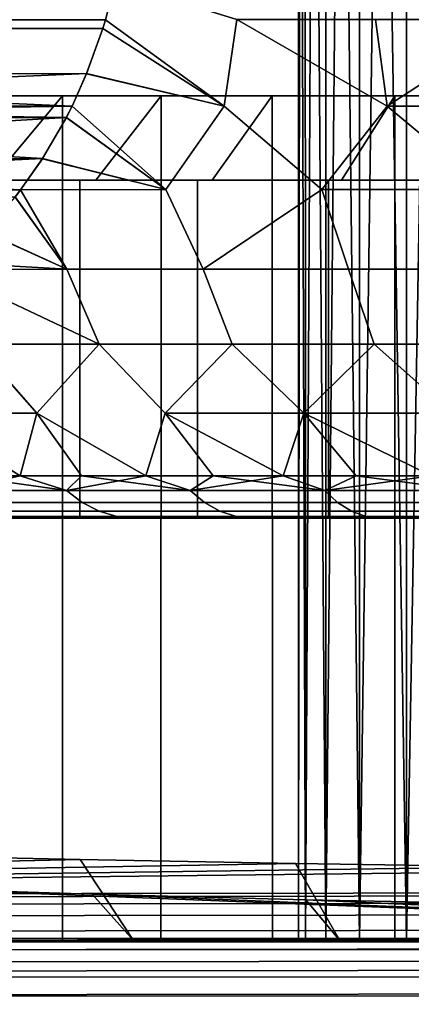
# Model space of a CAD drawing. Header units: metres. Extents: x -109 to 109, y -100 to 76.
# Tile 239 of 256: x 67.95 to 70.27, y -0.88 to 4.95. Entities that reach past the tile are written whole.
import ezdxf

# ---------------------------------------------------------------- set-up
doc = ezdxf.new("R2010")
doc.units = ezdxf.units.M
doc.layers.add('solid_21062310', color=7, linetype='CONTINUOUS')

msp = doc.modelspace()

# ---------------------------------------------------------------- linework, layer by layer
at = {"layer": 'solid_21062310'}
for points in [[(69.610123, 8.999999, -0.373559), (69.599998, 9), (69.599998, -0.5), (69.641403, -0.5, -0.750837)], [(69.610123, 8.999999, 0.37356), (69.599998, -0.5), (69.599998, 9)], [(69.641403, -0.5, 0.750837), (69.599998, -0.5), (69.610123, 8.999999, 0.37356), (69.64045, 8.999998, 0.746019)], [(69.641403, -0.5, -0.750837), (69.64045, 8.999998, -0.746019), (69.610123, 8.999999, -0.373559)], [(69.641403, -0.5, -0.750837), (69.761414, -0.5, -1.483732), (69.690895, 8.999997, -1.116286), (69.64045, 8.999998, -0.746019)], [(69.641403, -0.5, 0.750837), (69.64045, 8.999998, 0.746019), (69.690895, 8.999997, 1.116287)], [(69.761414, -0.5, 1.483732), (69.641403, -0.5, 0.750837), (69.690895, 8.999997, 1.116287), (69.761314, 8.999996, 1.483276)], [(69.761414, -0.5, -1.483732), (69.761314, 8.999996, -1.483275), (69.690895, 8.999997, -1.116286)], [(69.761414, -0.5, -1.483732), (69.961464, -0.5, -2.202736), (69.851494, 8.999996, -1.845908), (69.761314, 8.999996, -1.483275)], [(69.761414, -0.5, 1.483732), (69.761314, 8.999996, 1.483276), (69.851494, 8.999996, 1.845909)], [(69.961464, -0.5, 2.202736), (69.761414, -0.5, 1.483732), (69.851494, 8.999996, 1.845909), (69.961174, 8.999995, 2.203115)], [(69.961464, -0.5, -2.202736), (69.961174, 8.999995, -2.203113), (69.851494, 8.999996, -1.845908)], [(70.238052, -0.5, -2.897876), (70.090019, 8.999995, -2.553854), (69.961174, 8.999995, -2.203113), (69.961464, -0.5, -2.202736)], [(69.961464, -0.5, 2.202736), (69.961174, 8.999995, 2.203115), (70.090019, 8.999995, 2.553857)], [(70.238052, -0.5, 2.897876), (69.961464, -0.5, 2.202736), (70.090019, 8.999995, 2.553857), (70.237679, 8.999996, 2.897117)], [(70.238052, -0.5, -2.897876), (70.237671, 8.999996, -2.897114), (70.090019, 8.999995, -2.553854)], [(70.58773, -0.5, -3.556656), (70.403702, 8.999996, -3.231897), (70.237671, 8.999996, -2.897114), (70.238052, -0.5, -2.897876)], [(70.238052, -0.5, 2.897876), (70.237679, 8.999996, 2.897117), (70.403702, 8.999996, 3.2319)], [(70.58773, -0.5, 3.556656), (70.238052, -0.5, 2.897876), (70.403702, 8.999996, 3.2319), (70.587631, 8.999996, 3.557232)], [(63.756271, 4.950116, -1.927216), (63.698612, 5.174538, -1.827345), (68.516724, 5.174309, -10.172556), (68.459114, 4.950115, -10.072779)], [(68.459122, 4.950116, 10.072784), (68.516777, 5.174521, 10.172648), (63.698673, 5.174291, 1.827451), (63.756275, 4.950115, 1.927222)], [(69.161194, 4.438566, -10.426065), (68.459114, 4.950115, -10.072779), (68.516724, 5.174309, -10.172556), (69.235214, 4.950438, -10.646073)], [(69.16124, 4.438566, 10.426099), (69.235245, 4.950438, 10.646096), (68.516777, 5.174521, 10.172648), (68.459122, 4.950116, 10.072784)], [(63.77177, 4.898715, -1.954061), (63.756271, 4.950116, -1.927216), (68.459114, 4.950115, -10.072779), (68.443489, 4.8983, -10.045713)], [(68.443611, 4.898695, 10.045928), (68.459122, 4.950116, 10.072784), (63.756275, 4.950115, 1.927222), (63.771908, 4.898275, 1.9543)], [(63.77177, 4.898715, -1.954061), (68.443489, 4.8983, -10.045713), (68.347008, 4.630671, -9.878608), (63.868141, 4.631244, -2.120981)], [(68.443611, 4.898695, 10.045928), (63.771908, 4.898275, 1.9543), (63.868393, 4.630642, 2.121412), (68.347237, 4.631221, 9.879004)], [(69.161194, 4.438566, -10.426065), (68.347008, 4.630671, -9.878608), (68.443489, 4.8983, -10.045713)], [(68.347237, 4.631221, 9.879004), (69.16124, 4.438566, 10.426099), (68.443611, 4.898695, 10.045928)], [(69.161194, 4.438566, -10.426065), (68.443489, 4.8983, -10.045713), (68.459114, 4.950115, -10.072779)], [(69.16124, 4.438566, 10.426099), (68.459122, 4.950116, 10.072784), (68.443611, 4.898695, 10.045928)], [(69.737602, 3.94426, -10.58156), (69.161194, 4.438566, -10.426065), (69.235214, 4.950438, -10.646073), (70.123466, 4.438566, -11.040871)], [(69.73761, 3.94426, 10.581565), (70.12352, 4.438566, 11.040899), (69.235245, 4.950438, 10.646096), (69.16124, 4.438566, 10.426099)], [(70.123466, 4.438566, -11.040871), (69.235214, 4.950438, -10.646073), (70.054688, 4.950438, -11.161272)], [(70.12352, 4.438566, 11.040899), (70.054733, 4.950438, 11.161299), (69.235245, 4.950438, 10.646096)], [(70.123466, 4.438566, -11.040871), (70.054688, 4.950438, -11.161272), (70.910522, 4.950438, -11.613516)], [(70.12352, 4.438566, 11.040899), (71.136948, 4.438566, 11.567137), (70.910576, 4.950438, 11.613544), (70.054733, 4.950438, 11.161299)], [(70.714699, 3.94426, -11.145839), (70.123466, 4.438566, -11.040871), (70.910522, 4.950438, -11.613516), (71.136894, 4.438566, -11.567112)], [(63.868141, 4.631244, -2.120981), (68.347008, 4.630671, -9.878608), (68.261208, 4.437911, -9.729995)], [(63.868141, 4.631244, -2.120981), (68.261208, 4.437911, -9.729995), (63.954166, 4.437918, -2.26998)], [(68.347237, 4.631221, 9.879004), (63.868393, 4.630642, 2.121412), (63.954182, 4.43791, 2.270006)], [(68.347237, 4.631221, 9.879004), (63.954182, 4.43791, 2.270006), (68.261223, 4.437918, 9.73002)], [(68.815102, 3.94426, -9.931855), (68.261208, 4.437911, -9.729995), (68.347008, 4.630671, -9.878608), (69.161194, 4.438566, -10.426065)], [(68.815132, 3.94426, 9.931878), (69.16124, 4.438566, 10.426099), (68.347237, 4.631221, 9.879004), (68.261223, 4.437918, 9.73002)], [(67.787872, 4, 5.819783), (67.260521, 4, 4.940364), (67.70063, 4.500002, 4.703361), (68.20401, 4.500002, 5.543202)], [(67.787872, 4, -5.819783), (68.20401, 4.500002, -5.543202), (67.70063, 4.500002, -4.703361), (67.260521, 4, -4.940364)], [(68.20401, 4.500002, 5.543202), (67.70063, 4.500002, 4.703361), (67.700447, -0.5, 4.702264), (68.204926, -0.5, 5.544283)], [(67.70063, 4.500002, -4.703361), (68.20401, 4.500002, -5.543202), (68.204926, -0.5, -5.544283), (67.700447, -0.5, -4.702264)], [(68.401894, 4, 6.647877), (67.787872, 4, 5.819783), (68.20401, 4.500002, 5.543202), (68.787285, 4.500002, 6.329659)], [(67.787872, 4, -5.819783), (68.401894, 4, -6.647877), (68.787285, 4.500002, -6.329659), (68.20401, 4.500002, -5.543202)], [(68.787285, 4.500002, 6.329659), (68.20401, 4.500002, 5.543202), (68.204926, -0.5, 5.544283), (68.786644, -0.5, 6.328401)], [(68.20401, 4.500002, -5.543202), (68.787285, 4.500002, -6.329659), (68.786644, -0.5, -6.328401), (68.204926, -0.5, -5.544283)], [(68.401894, 4, 6.647877), (68.787285, 4.500002, 6.329659), (69.444839, 4.500002, 7.055158), (69.09037, 4, 7.407413)], [(68.401894, 4, -6.647877), (69.09037, 4, -7.407413), (69.444839, 4.500002, -7.055158), (68.787285, 4.500002, -6.329659)], [(69.444839, 4.500002, 7.055158), (68.787285, 4.500002, 6.329659), (68.786644, -0.5, 6.328401), (69.446098, -0.5, 7.056046)], [(68.787285, 4.500002, -6.329659), (69.444839, 4.500002, -7.055158), (69.446098, -0.5, -7.056046), (68.786644, -0.5, -6.328401)], [(69.854477, 4, 8.099907), (69.09037, 4, 7.407413), (69.444839, 4.500002, 7.055158), (70.170341, 4.500002, 7.712712)], [(69.09037, 4, -7.407413), (69.854477, 4, -8.099907), (70.170341, 4.500002, -7.712712), (69.444839, 4.500002, -7.055158)], [(69.444839, 4.500002, 7.055158), (69.446098, -0.5, 7.056046), (70.169388, -0.5, 7.711672), (70.170341, 4.500002, 7.712712)], [(69.444839, 4.500002, -7.055158), (70.170341, 4.500002, -7.712712), (70.169388, -0.5, -7.711672), (69.446098, -0.5, -7.056046)], [(70.677902, 4, 8.710779), (69.854477, 4, 8.099907), (70.170341, 4.500002, 7.712712), (70.956795, 4.500002, 8.295988)], [(70.677902, 4, -8.710779), (70.956795, 4.500002, -8.295988), (70.170341, 4.500002, -7.712712), (69.854477, 4, -8.099907)], [(70.956795, 4.500002, 8.295988), (70.170341, 4.500002, 7.712712), (70.169388, -0.5, 7.711672), (70.957962, -0.5, 8.296383)], [(70.170341, 4.500002, -7.712712), (70.956795, 4.500002, -8.295988), (70.957962, -0.5, -8.296383), (70.169388, -0.5, -7.711672)], [(63.954166, 4.437918, -2.26998), (68.261208, 4.437911, -9.729995), (68.227478, 4.370347, -9.671568)], [(63.987534, 4.371063, -2.327775), (63.954166, 4.437918, -2.26998), (68.227478, 4.370347, -9.671568)], [(68.261223, 4.437918, 9.73002), (63.954182, 4.43791, 2.270006), (63.98793, 4.370318, 2.328458)], [(68.227844, 4.371039, 9.672204), (68.261223, 4.437918, 9.73002), (63.98793, 4.370318, 2.328458)], [(68.815102, 3.94426, -9.931855), (68.227478, 4.370347, -9.671568), (68.261208, 4.437911, -9.729995)], [(68.815132, 3.94426, 9.931878), (68.261223, 4.437918, 9.73002), (68.227844, 4.371039, 9.672204)], [(69.035706, 3.473081, -9.794415), (68.815102, 3.94426, -9.931855), (69.161194, 4.438566, -10.426065), (69.737602, 3.94426, -10.58156)], [(69.035645, 3.473081, 9.794369), (69.73761, 3.94426, 10.581565), (69.16124, 4.438566, 10.426099), (68.815132, 3.94426, 9.931878)], [(70.714699, 3.94426, -11.145839), (69.737602, 3.94426, -10.58156), (70.123466, 4.438566, -11.040871)], [(69.73761, 3.94426, 10.581565), (70.714684, 3.94426, 11.14583), (70.12352, 4.438566, 11.040899)], [(70.714684, 3.94426, 11.14583), (71.136948, 4.438566, 11.567137), (70.12352, 4.438566, 11.040899)], [(64.128304, 4.127829, -2.571597), (63.987534, 4.371063, -2.327775), (68.227478, 4.370347, -9.671568)], [(68.087067, 4.127803, 9.428374), (68.227844, 4.371039, 9.672204), (63.98793, 4.370318, 2.328458)], [(68.087067, 4.127803, 9.428374), (63.98793, 4.370318, 2.328458), (64.128815, 4.127034, 2.572475)], [(64.128304, 4.127829, -2.571597), (68.227478, 4.370347, -9.671568), (68.086594, 4.127062, -9.427555)], [(68.815102, 3.94426, -9.931855), (68.086594, 4.127062, -9.427555), (68.227478, 4.370347, -9.671568)], [(68.087067, 4.127803, 9.428374), (68.815132, 3.94426, 9.931878), (68.227844, 4.371039, 9.672204)], [(64.128304, 4.127829, -2.571597), (68.086594, 4.127062, -9.427555), (67.957527, 3.943405, -9.204)], [(64.128304, 4.127829, -2.571597), (67.957527, 3.943405, -9.204), (64.257851, 3.943424, -2.795976)], [(68.087067, 4.127803, 9.428374), (64.128815, 4.127034, 2.572475), (64.257866, 3.943404, 2.796)], [(68.087067, 4.127803, 9.428374), (64.257866, 3.943404, 2.796), (67.957535, 3.943424, 9.204022)], [(68.815102, 3.94426, -9.931855), (67.957527, 3.943405, -9.204), (68.086594, 4.127062, -9.427555)], [(68.087067, 4.127803, 9.428374), (67.957535, 3.943424, 9.204022), (68.815132, 3.94426, 9.931878)], [(67.685997, 4, 5.887788), (68.30722, 4, 6.725604), (68.30722, 2, 6.725604), (67.685997, 2, 5.887788)], [(68.30722, 4, -6.725604), (67.685997, 4, -5.887788), (67.685997, 2, -5.887788), (68.30722, 2, -6.725604)], [(68.401894, 4, -6.647877), (67.787872, 4, -5.819783), (67.685997, 4, -5.887788), (68.30722, 4, -6.725604)], [(68.401894, 4, 6.647877), (68.30722, 4, 6.725604), (67.685997, 4, 5.887788), (67.787872, 4, 5.819783)], [(68.30722, 4, 6.725604), (69.003738, 4, 7.494017), (69.003738, 2, 7.494017), (68.30722, 2, 6.725604)], [(69.003738, 4, -7.494017), (68.30722, 4, -6.725604), (68.30722, 2, -6.725604), (69.003738, 2, -7.494017)], [(69.09037, 4, -7.407413), (68.401894, 4, -6.647877), (68.30722, 4, -6.725604), (69.003738, 4, -7.494017)], [(69.09037, 4, 7.407413), (69.003738, 4, 7.494017), (68.30722, 4, 6.725604), (68.401894, 4, 6.647877)], [(69.003738, 4, 7.494017), (69.776726, 4, 8.194568), (69.776726, 2, 8.194568), (69.003738, 2, 7.494017)], [(69.776726, 4, -8.194568), (69.003738, 4, -7.494017), (69.003738, 2, -7.494017), (69.776726, 2, -8.194568)], [(69.854477, 4, -8.099907), (69.09037, 4, -7.407413), (69.003738, 4, -7.494017), (69.776726, 4, -8.194568)], [(69.854477, 4, 8.099907), (69.776726, 4, 8.194568), (69.003738, 4, 7.494017), (69.09037, 4, 7.407413)], [(69.776726, 4, 8.194568), (70.609779, 4, 8.812578), (70.609779, 2, 8.812578), (69.776726, 2, 8.194568)], [(70.609779, 4, -8.812578), (69.776726, 4, -8.194568), (69.776726, 2, -8.194568), (70.609779, 2, -8.812578)], [(70.677902, 4, -8.710779), (69.854477, 4, -8.099907), (69.776726, 4, -8.194568), (70.609779, 4, -8.812578)], [(70.677902, 4, 8.710779), (70.609779, 4, 8.812578), (69.776726, 4, 8.194568), (69.854477, 4, 8.099907)], [(64.257851, 3.943424, -2.795976), (67.957527, 3.943405, -9.204), (67.924141, 3.90059, -9.146174)], [(67.957535, 3.943424, 9.204022), (64.257866, 3.943404, 2.796), (64.291267, 3.900566, 2.853859)], [(67.924683, 3.901273, 9.147117), (67.957535, 3.943424, 9.204022), (64.291267, 3.900566, 2.853859)], [(68.230148, 3.473081, -9.12446), (67.924141, 3.90059, -9.146174), (67.957527, 3.943405, -9.204)], [(68.23008, 3.473081, 9.124398), (67.957535, 3.943424, 9.204022), (67.924683, 3.901273, 9.147117)], [(69.035706, 3.473081, -9.794415), (68.230148, 3.473081, -9.12446), (67.957527, 3.943405, -9.204), (68.815102, 3.94426, -9.931855)], [(69.035645, 3.473081, 9.794369), (68.815132, 3.94426, 9.931878), (67.957535, 3.943424, 9.204022), (68.23008, 3.473081, 9.124398)], [(69.035645, 3.473081, 9.794369), (69.895248, 3.473081, 10.393435), (69.73761, 3.94426, 10.581565)], [(69.895302, 3.473081, -10.393469), (69.035706, 3.473081, -9.794415), (69.737602, 3.94426, -10.58156)], [(70.802704, 3.473081, -10.917284), (69.895302, 3.473081, -10.393469), (69.737602, 3.94426, -10.58156), (70.714699, 3.94426, -11.145839)], [(69.895248, 3.473081, 10.393435), (70.802666, 3.473081, 10.917262), (70.714684, 3.94426, 11.14583), (69.73761, 3.94426, 10.581565)], [(68.230148, 3.473081, -9.12446), (67.741875, 3.695354, -8.830479), (67.924141, 3.90059, -9.146174)], [(67.742447, 3.695938, 8.831471), (68.23008, 3.473081, 9.124398), (67.924683, 3.901273, 9.147117)], [(68.230148, 3.473081, -9.12446), (67.540154, 3.512286, -8.481088), (67.741875, 3.695354, -8.830479)], [(67.742447, 3.695938, 8.831471), (67.54068, 3.512733, 8.481999), (68.23008, 3.473081, 9.124398)], [(67.54068, 3.512733, 8.481999), (67.487907, 3.471055, 8.390603), (68.23008, 3.473081, 9.124398)], [(68.4217, 3.030328, -8.90411), (67.487961, 3.471074, -8.390685), (67.540154, 3.512286, -8.481088), (68.230148, 3.473081, -9.12446)], [(68.23008, 3.473081, 9.124398), (67.487907, 3.471055, 8.390603), (67.693275, 3.030328, 8.184361), (68.421188, 3.030328, 8.903648)], [(68.4217, 3.030328, -8.90411), (67.69381, 3.030328, -8.184931), (67.487961, 3.471074, -8.390685)], [(69.035645, 3.473081, 9.794369), (68.23008, 3.473081, 9.124398), (68.421188, 3.030328, 8.903648), (69.207634, 3.030328, 9.558428)], [(68.4217, 3.030328, -8.90411), (68.230148, 3.473081, -9.12446), (69.035706, 3.473081, -9.794415), (69.208107, 3.030328, -9.558789)], [(69.895248, 3.473081, 10.393435), (69.035645, 3.473081, 9.794369), (69.207634, 3.030328, 9.558428), (70.046913, 3.030328, 10.143955)], [(69.208107, 3.030328, -9.558789), (69.035706, 3.473081, -9.794415), (69.895302, 3.473081, -10.393469), (70.04734, 3.030328, -10.144226)], [(70.802666, 3.473081, 10.917262), (69.895248, 3.473081, 10.393435), (70.046913, 3.030328, 10.143955), (70.932953, 3.030328, 10.655988)], [(70.04734, 3.030328, -10.144226), (69.895302, 3.473081, -10.393469), (70.802704, 3.473081, -10.917284), (70.933319, 3.030328, -10.656178)], [(68.053848, 2.620982, 8.07535), (67.693275, 3.030328, 8.184361), (67.029167, 3.030328, 7.405775), (67.363983, 2.620982, 7.285733)], [(68.053848, 2.620982, -8.07535), (67.363983, 2.620982, -7.285733), (67.029709, 3.030328, -7.406461), (67.69381, 3.030328, -8.184931)], [(68.053848, 2.620982, 8.07535), (68.421188, 3.030328, 8.903648), (67.693275, 3.030328, 8.184361)], [(68.053848, 2.620982, -8.07535), (67.69381, 3.030328, -8.184931), (68.4217, 3.030328, -8.90411)], [(68.697144, 2.25, -8.183392), (68.053848, 2.620982, -8.07535), (68.4217, 3.030328, -8.90411), (68.811714, 2.620982, -8.799948)], [(68.697144, 2.25, 8.183393), (68.811714, 2.620982, 8.799948), (68.421188, 3.030328, 8.903648), (68.053848, 2.620982, 8.07535)], [(68.811714, 2.620982, 8.799948), (69.207634, 3.030328, 9.558428), (68.421188, 3.030328, 8.903648)], [(69.631493, 2.620982, -9.453694), (68.811714, 2.620982, -8.799948), (68.4217, 3.030328, -8.90411), (69.208107, 3.030328, -9.558789)], [(69.510361, 2.25, 8.888051), (69.631493, 2.620982, 9.453694), (69.207634, 3.030328, 9.558428), (68.811714, 2.620982, 8.799948)], [(69.631493, 2.620982, 9.453694), (70.046913, 3.030328, 10.143955), (69.207634, 3.030328, 9.558428)], [(70.506561, 2.620982, -10.031325), (69.631493, 2.620982, -9.453694), (69.208107, 3.030328, -9.558789), (70.04734, 3.030328, -10.144226)], [(70.386879, 2.25, 9.512216), (70.506561, 2.620982, 10.031325), (70.046913, 3.030328, 10.143955), (69.631493, 2.620982, 9.453694)], [(70.506561, 2.620982, 10.031325), (70.932953, 3.030328, 10.655988), (70.046913, 3.030328, 10.143955)], [(70.506561, 2.620982, -10.031325), (70.04734, 3.030328, -10.144226), (70.933319, 3.030328, -10.656178)], [(67.95459, 2.25, 7.404627), (68.316597, 2.25, 7.802847), (68.053848, 2.620982, 8.07535), (67.363983, 2.620982, 7.285733)], [(67.611946, 2.25, 6.989634), (67.95459, 2.25, 7.404627), (67.363983, 2.620982, 7.285733)], [(67.95459, 2.25, -7.404626), (67.363983, 2.620982, -7.285733), (68.053848, 2.620982, -8.07535)], [(67.95459, 2.25, -7.404626), (67.611946, 2.25, -6.989633), (67.363983, 2.620982, -7.285733)], [(68.316597, 2.25, -7.802847), (67.95459, 2.25, -7.404626), (68.053848, 2.620982, -8.07535)], [(68.316597, 2.25, 7.802847), (68.697144, 2.25, 8.183393), (68.053848, 2.620982, 8.07535)], [(68.697144, 2.25, -8.183392), (68.316597, 2.25, -7.802847), (68.053848, 2.620982, -8.07535)], [(68.697144, 2.25, 8.183393), (69.09536, 2.25, 8.545401), (68.811714, 2.620982, 8.799948)], [(69.09536, 2.25, -8.5454), (68.697144, 2.25, -8.183392), (68.811714, 2.620982, -8.799948)], [(69.09536, 2.25, 8.545401), (69.510361, 2.25, 8.888051), (68.811714, 2.620982, 8.799948)], [(69.510361, 2.25, -8.88805), (69.09536, 2.25, -8.5454), (68.811714, 2.620982, -8.799948), (69.631493, 2.620982, -9.453694)], [(69.510361, 2.25, 8.888051), (69.941193, 2.25, 9.210566), (69.631493, 2.620982, 9.453694)], [(69.941185, 2.25, -9.210566), (69.510361, 2.25, -8.88805), (69.631493, 2.620982, -9.453694)], [(69.941193, 2.25, 9.210566), (70.386879, 2.25, 9.512216), (69.631493, 2.620982, 9.453694)], [(70.386871, 2.25, -9.512215), (69.941185, 2.25, -9.210566), (69.631493, 2.620982, -9.453694), (70.506561, 2.620982, -10.031325)], [(68.228554, 2.162782, 7.54042), (67.611946, 2.25, 6.989634), (67.568092, 2.162782, 6.745061)], [(67.568092, 2.162782, -6.745061), (67.611946, 2.25, -6.989633), (67.95459, 2.25, -7.404626)], [(67.568092, 2.162782, -6.745061), (67.95459, 2.25, -7.404626), (68.228554, 2.162782, -7.54042)], [(68.228554, 2.162782, 7.54042), (67.95459, 2.25, 7.404627), (67.611946, 2.25, 6.989634)], [(68.228554, 2.162782, 7.54042), (68.316597, 2.25, 7.802847), (67.95459, 2.25, 7.404627)], [(68.228554, 2.162782, -7.54042), (67.95459, 2.25, -7.404626), (68.316597, 2.25, -7.802847)], [(68.959579, 2.162782, 8.271447), (68.316597, 2.25, 7.802847), (68.228554, 2.162782, 7.54042)], [(68.228554, 2.162782, -7.54042), (68.316597, 2.25, -7.802847), (68.697144, 2.25, -8.183392)], [(68.228554, 2.162782, -7.54042), (68.697144, 2.25, -8.183392), (68.959579, 2.162782, -8.271447)], [(68.959579, 2.162782, 8.271447), (68.697144, 2.25, 8.183393), (68.316597, 2.25, 7.802847)], [(68.959579, 2.162782, 8.271447), (69.09536, 2.25, 8.545401), (68.697144, 2.25, 8.183393)], [(68.959579, 2.162782, -8.271447), (68.697144, 2.25, -8.183392), (69.09536, 2.25, -8.5454)], [(69.754936, 2.162782, 8.931905), (69.09536, 2.25, 8.545401), (68.959579, 2.162782, 8.271447)], [(68.959579, 2.162782, -8.271447), (69.09536, 2.25, -8.5454), (69.510361, 2.25, -8.88805)], [(68.959579, 2.162782, -8.271447), (69.510361, 2.25, -8.88805), (69.754936, 2.162782, -8.931905)], [(69.754936, 2.162782, 8.931905), (69.510361, 2.25, 8.888051), (69.09536, 2.25, 8.545401)], [(69.754936, 2.162782, 8.931905), (69.941193, 2.25, 9.210566), (69.510361, 2.25, 8.888051)], [(69.754936, 2.162782, -8.931905), (69.510361, 2.25, -8.88805), (69.941185, 2.25, -9.210566)], [(70.607841, 2.162782, 9.516158), (69.941193, 2.25, 9.210566), (69.754936, 2.162782, 8.931905)], [(69.754936, 2.162782, -8.931905), (69.941185, 2.25, -9.210566), (70.386871, 2.25, -9.512215)], [(69.754936, 2.162782, -8.931905), (70.386871, 2.25, -9.512215), (70.607841, 2.162782, -9.516158)], [(70.607841, 2.162782, 9.516158), (70.386879, 2.25, 9.512216), (69.941193, 2.25, 9.210566)], [(67.568092, 2.162782, -6.745061), (68.228554, 2.162782, -7.54042), (68.321983, 2.09268, -7.455245), (67.668991, 2.09268, -6.66887)], [(68.228554, 2.162782, 7.54042), (67.568092, 2.162782, 6.745061), (67.668991, 2.09268, 6.66887), (68.321983, 2.09268, 7.455245)], [(68.228554, 2.162782, -7.54042), (68.959579, 2.162782, -8.271447), (69.044754, 2.09268, -8.178014), (68.321983, 2.09268, -7.455245)], [(68.959579, 2.162782, 8.271447), (68.228554, 2.162782, 7.54042), (68.321983, 2.09268, 7.455245), (69.044754, 2.09268, 8.178014)], [(68.959579, 2.162782, -8.271447), (69.754936, 2.162782, -8.931905), (69.831131, 2.09268, -8.831011), (69.044754, 2.09268, -8.178014)], [(69.754936, 2.162782, 8.931905), (68.959579, 2.162782, 8.271447), (69.044754, 2.09268, 8.178014), (69.831131, 2.09268, 8.831011)], [(69.754936, 2.162782, -8.931905), (70.607841, 2.162782, -9.516158), (70.6744, 2.09268, -9.408665), (69.831131, 2.09268, -8.831011)], [(70.607841, 2.162782, 9.516158), (69.754936, 2.162782, 8.931905), (69.831131, 2.09268, 8.831011), (70.6744, 2.09268, 9.408665)], [(67.668991, 2.09268, -6.66887), (68.321983, 2.09268, -7.455245), (68.421913, 2.041538, -7.364149), (67.776894, 2.041538, -6.587383)], [(68.321983, 2.09268, 7.455245), (67.668991, 2.09268, 6.66887), (67.776894, 2.041538, 6.587383), (68.421913, 2.041538, 7.364149)], [(67.776894, 2.041538, -6.587383), (68.421913, 2.041538, -7.364149), (68.526245, 2.010429, -7.269038), (67.889557, 2.010429, -6.502305)], [(68.421913, 2.041538, 7.364149), (67.776894, 2.041538, 6.587383), (67.889557, 2.010429, 6.502305), (68.526245, 2.010429, 7.269038)], [(68.321983, 2.09268, -7.455245), (69.044754, 2.09268, -8.178014), (69.135849, 2.041538, -8.078087), (68.421913, 2.041538, -7.364149)], [(69.044754, 2.09268, 8.178014), (68.321983, 2.09268, 7.455245), (68.421913, 2.041538, 7.364149), (69.135849, 2.041538, 8.078087)], [(68.421913, 2.041538, -7.364149), (69.135849, 2.041538, -8.078087), (69.230965, 2.010429, -7.973755), (68.526245, 2.010429, -7.269038)], [(69.135849, 2.041538, 8.078087), (68.421913, 2.041538, 7.364149), (68.526245, 2.010429, 7.269038), (69.230965, 2.010429, 7.973755)], [(69.044754, 2.09268, -8.178014), (69.831131, 2.09268, -8.831011), (69.912621, 2.041538, -8.723105), (69.135849, 2.041538, -8.078087)], [(69.831131, 2.09268, 8.831011), (69.044754, 2.09268, 8.178014), (69.135849, 2.041538, 8.078087), (69.912621, 2.041538, 8.723105)], [(69.135849, 2.041538, -8.078087), (69.912621, 2.041538, -8.723105), (69.997696, 2.010429, -8.610442), (69.230965, 2.010429, -7.973755)], [(69.912621, 2.041538, 8.723105), (69.135849, 2.041538, 8.078087), (69.230965, 2.010429, 7.973755), (69.997696, 2.010429, 8.610442)], [(69.831131, 2.09268, -8.831011), (70.6744, 2.09268, -9.408665), (70.745583, 2.041538, -9.293701), (69.912621, 2.041538, -8.723105)], [(70.6744, 2.09268, 9.408665), (69.831131, 2.09268, 8.831011), (69.912621, 2.041538, 8.723105), (70.745583, 2.041538, 9.293701)], [(69.912621, 2.041538, -8.723105), (70.745583, 2.041538, -9.293701), (70.819908, 2.010429, -9.173669), (69.997696, 2.010429, -8.610442)], [(70.745583, 2.041538, 9.293701), (69.912621, 2.041538, 8.723105), (69.997696, 2.010429, 8.610442), (70.819908, 2.010429, 9.173669)], [(68.30722, 2, -6.725604), (67.685997, 2, -5.887788), (67.949425, 2, -6.341109), (68.271393, 2, -6.754057)], [(67.685997, 2, 5.887788), (68.30722, 2, 6.725604), (67.949448, 2, 6.34114)], [(67.889557, 2.010429, -6.502305), (68.271393, 2, -6.754057), (67.949425, 2, -6.341109)], [(67.889557, 2.010429, -6.502305), (68.526245, 2.010429, -7.269038), (68.271393, 2, -6.754057)], [(67.889557, 2.010429, 6.502305), (67.949448, 2, 6.34114), (68.30722, 2, 6.725604), (68.271416, 2, 6.754087)], [(68.526245, 2.010429, 7.269038), (67.889557, 2.010429, 6.502305), (68.271416, 2, 6.754087), (68.611313, 2, 7.148469)], [(68.526245, 2.010429, -7.269038), (68.61129, 2, -7.148441), (68.30722, 2, -6.725604), (68.271393, 2, -6.754057)], [(68.30722, 2, 6.725604), (68.611313, 2, 7.148469), (68.271416, 2, 6.754087)], [(69.003738, 2, -7.494017), (68.30722, 2, -6.725604), (68.61129, 2, -7.148441), (68.970772, 2, -7.525764)], [(68.30722, 2, 6.725604), (69.003738, 2, 7.494017), (68.611313, 2, 7.148469)], [(68.526245, 2.010429, -7.269038), (68.970772, 2, -7.525764), (68.61129, 2, -7.148441)], [(68.526245, 2.010429, -7.269038), (69.230965, 2.010429, -7.973755), (68.970772, 2, -7.525764)], [(68.526245, 2.010429, 7.269038), (68.611313, 2, 7.148469), (69.003738, 2, 7.494017), (68.970802, 2, 7.52579)], [(69.230965, 2.010429, 7.973755), (68.526245, 2.010429, 7.269038), (68.970802, 2, 7.52579)], [(69.230965, 2.010429, -7.973755), (69.350235, 2, -7.88688), (69.003738, 2, -7.494017), (68.970772, 2, -7.525764)], [(69.230965, 2.010429, 7.973755), (68.970802, 2, 7.52579), (69.003738, 2, 7.494017), (69.350266, 2, 7.886906)], [(69.776726, 2, -8.194568), (69.003738, 2, -7.494017), (69.350235, 2, -7.88688), (69.746895, 2, -8.229285)], [(69.003738, 2, 7.494017), (69.776726, 2, 8.194568), (69.350266, 2, 7.886906)], [(69.230965, 2.010429, -7.973755), (69.997696, 2.010429, -8.610442), (69.746895, 2, -8.229285), (69.350235, 2, -7.88688)], [(69.230965, 2.010429, 7.973755), (69.350266, 2, 7.886906), (69.776726, 2, 8.194568), (69.746925, 2, 8.229309)], [(69.997696, 2.010429, 8.610442), (69.230965, 2.010429, 7.973755), (69.746925, 2, 8.229309)], [(69.997696, 2.010429, -8.610442), (70.157982, 2, -8.550469), (69.776726, 2, -8.194568), (69.746895, 2, -8.229285)], [(69.997696, 2.010429, 8.610442), (69.746925, 2, 8.229309), (69.776726, 2, 8.194568), (70.158012, 2, 8.550492)], [(70.609779, 2, -8.812578), (69.776726, 2, -8.194568), (70.157982, 2, -8.550469), (70.583412, 2, -8.84998)], [(69.776726, 2, 8.194568), (70.609779, 2, 8.812578), (70.158012, 2, 8.550492)], [(69.997696, 2.010429, -8.610442), (70.819908, 2.010429, -9.173669), (70.583412, 2, -8.84998), (70.157982, 2, -8.550469)], [(69.997696, 2.010429, 8.610442), (70.158012, 2, 8.550492), (70.609779, 2, 8.812578), (70.583443, 2, 8.85)], [(70.819908, 2.010429, 9.173669), (69.997696, 2.010429, 8.610442), (70.583443, 2, 8.85)], [(58.685616, -0.233507, -19.904194), (67.095596, 0.005668, -13.259104), (68.308838, -0.021351, -14.009782)], [(67.095596, 0.005668, -13.259104), (67.466125, -0.5, -12.901613), (68.624992, -0.5, -13.639895), (68.308838, -0.021351, -14.009782)], [(58.685616, -0.233507, -19.904194), (68.308838, -0.021351, -14.009782), (69.581467, -0.044551, -14.654358)], [(58.685616, -0.233507, -19.904194), (69.581467, -0.044551, -14.654358), (70.90419, -0.063765, -15.188191)], [(68.308838, -0.021351, -14.009782), (68.624992, -0.5, -13.639895), (69.843758, -0.5, -14.274345), (69.581467, -0.044551, -14.654358)], [(69.581467, -0.044551, -14.654358), (69.843758, -0.5, -14.274345), (71.11319, -0.5, -14.800163), (70.90419, -0.063765, -15.188191)], [(58.685616, -0.233507, -19.904194), (70.90419, -0.063765, -15.188191), (72.267372, -0.078854, -15.607394)], [(74.739296, -0.213329, -19.343586), (58.685616, -0.233507, -19.904194), (72.267372, -0.078854, -15.607394), (73.661079, -0.089708, -15.908982)], [(58.685669, -0.493421, 19.011005), (74.695206, -0.485192, 18.8507), (67.174461, -0.188781, 13.076585), (66.03437, -0.14583, 12.23989)], [(58.690937, -0.252045, -20.056273), (58.685616, -0.233507, -19.904194), (74.739296, -0.213329, -19.343586), (90.798309, -0.211687, -18.935049)], [(58.696117, -0.296139, -20.203001), (58.690937, -0.252045, -20.056273), (90.798309, -0.211687, -18.935049), (90.803482, -0.25578, -19.081778)], [(67.174461, -0.188781, 13.076585), (68.380577, -0.22663, 13.813886), (68.624992, -0.5, 13.639895), (67.466125, -0.5, 12.901613)], [(74.695206, -0.485192, 18.8507), (68.380577, -0.22663, 13.813886), (67.174461, -0.188781, 13.076585)], [(68.380577, -0.22663, 13.813886), (69.644234, -0.259115, 14.446685), (69.843758, -0.5, 14.274345), (68.624992, -0.5, 13.639895)], [(74.695206, -0.485192, 18.8507), (69.644234, -0.259115, 14.446685), (68.380577, -0.22663, 13.813886)], [(58.700989, -0.364512, -20.340122), (58.696117, -0.296139, -20.203001), (90.803482, -0.25578, -19.081778), (90.808357, -0.324151, -19.218899)], [(69.644234, -0.259115, 14.446685), (70.956398, -0.286007, 14.970558), (71.11319, -0.5, 14.800163), (69.843758, -0.5, 14.274345)], [(74.695206, -0.485192, 18.8507), (70.956398, -0.286007, 14.970558), (69.644234, -0.259115, 14.446685)], [(58.687119, -0.513954, 19.161373), (90.70475, -0.476963, 18.690395), (75.089264, -0.331456, 15.855905), (74.695206, -0.485192, 18.8507)], [(58.705418, -0.455177, -20.463654), (58.700989, -0.364512, -20.340122), (90.808357, -0.324151, -19.218899), (90.81279, -0.414817, -19.342434)], [(58.70927, -0.565507, -20.570017), (58.705418, -0.455177, -20.463654), (90.81279, -0.414817, -19.342434), (90.816643, -0.525146, -19.448799)], [(58.687119, -0.513954, 19.161373), (74.695206, -0.485192, 18.8507), (58.685669, -0.493421, 19.011005)], [(58.687119, -0.513954, 19.161373), (90.706291, -0.49802, 18.843094), (90.70475, -0.476963, 18.690395)], [(58.687119, -0.513954, 19.161373), (58.688591, -0.559463, 19.306154), (90.707802, -0.545324, 18.991148), (90.706291, -0.49802, 18.843094)], [(68.204926, -0.5, 5.544283), (67.700447, -0.5, 4.702264), (67.466125, -0.5, 12.901613), (68.624992, -0.5, 13.639895)], [(68.786644, -0.5, -6.328401), (68.624992, -0.5, -13.639895), (67.466125, -0.5, -12.901613), (68.204926, -0.5, -5.544283)], [(67.700447, -0.5, -4.702264), (68.204926, -0.5, -5.544283), (67.466125, -0.5, -12.901613)], [(68.786644, -0.5, 6.328401), (68.204926, -0.5, 5.544283), (68.624992, -0.5, 13.639895)], [(69.446098, -0.5, 7.056046), (68.786644, -0.5, 6.328401), (68.624992, -0.5, 13.639895), (69.843758, -0.5, 14.274345)], [(70.169388, -0.5, -7.711672), (69.843758, -0.5, -14.274345), (68.624992, -0.5, -13.639895), (69.446098, -0.5, -7.056046)], [(68.786644, -0.5, -6.328401), (69.446098, -0.5, -7.056046), (68.624992, -0.5, -13.639895)], [(70.169388, -0.5, 7.711672), (69.446098, -0.5, 7.056046), (69.843758, -0.5, 14.274345)], [(69.641403, -0.5, 0.750837), (69.641403, -0.5, -0.750837), (69.599998, -0.5)], [(69.761414, -0.5, 1.483732), (69.761414, -0.5, -1.483732), (69.641403, -0.5, -0.750837)], [(69.761414, -0.5, 1.483732), (69.641403, -0.5, -0.750837), (69.641403, -0.5, 0.750837)], [(69.961464, -0.5, 2.202736), (69.961464, -0.5, -2.202736), (69.761414, -0.5, -1.483732)], [(69.961464, -0.5, 2.202736), (69.761414, -0.5, -1.483732), (69.761414, -0.5, 1.483732)], [(70.957962, -0.5, 8.296383), (70.169388, -0.5, 7.711672), (69.843758, -0.5, 14.274345), (71.11319, -0.5, 14.800163)], [(71.79541, -0.5, -8.798564), (71.11319, -0.5, -14.800163), (69.843758, -0.5, -14.274345), (70.957962, -0.5, -8.296383)], [(70.169388, -0.5, -7.711672), (70.957962, -0.5, -8.296383), (69.843758, -0.5, -14.274345)], [(70.238052, -0.5, 2.897876), (70.238052, -0.5, -2.897876), (69.961464, -0.5, -2.202736)], [(70.238052, -0.5, 2.897876), (69.961464, -0.5, -2.202736), (69.961464, -0.5, 2.202736)], [(70.58773, -0.5, 3.556656), (70.58773, -0.5, -3.556656), (70.238052, -0.5, -2.897876)], [(70.58773, -0.5, 3.556656), (70.238052, -0.5, -2.897876), (70.238052, -0.5, 2.897876)], [(58.688591, -0.559463, 19.306154), (58.68998, -0.628653, 19.441227), (90.709213, -0.617399, 19.128857), (90.707802, -0.545324, 18.991148)], [(58.712437, -0.692298, -20.656122), (58.70927, -0.565507, -20.570017), (90.816643, -0.525146, -19.448799), (90.819809, -0.651939, -19.534906)], [(58.68998, -0.628653, 19.441227), (58.691242, -0.719558, 19.562756), (90.710503, -0.712095, 19.252111), (90.709213, -0.617399, 19.128857)], [(58.714825, -0.831874, -20.719473), (58.712437, -0.692298, -20.656122), (90.819809, -0.651939, -19.534906), (90.822197, -0.791515, -19.598259)], [(58.691242, -0.719558, 19.562756), (58.692348, -0.829593, 19.66728), (90.711609, -0.826588, 19.357237), (90.710503, -0.712095, 19.252111)], [(58.716366, -0.980183, -20.758232), (58.714825, -0.831874, -20.719473), (90.822197, -0.791515, -19.598259), (90.823738, -0.939826, -19.637018)], [(58.692348, -0.829593, 19.66728), (58.69326, -0.955627, 19.751831), (90.712517, -0.957463, 19.441093), (90.711609, -0.826588, 19.357237)]]:
    msp.add_3dface(points, dxfattribs=at)

doc.saveas('drawing.dxf')
